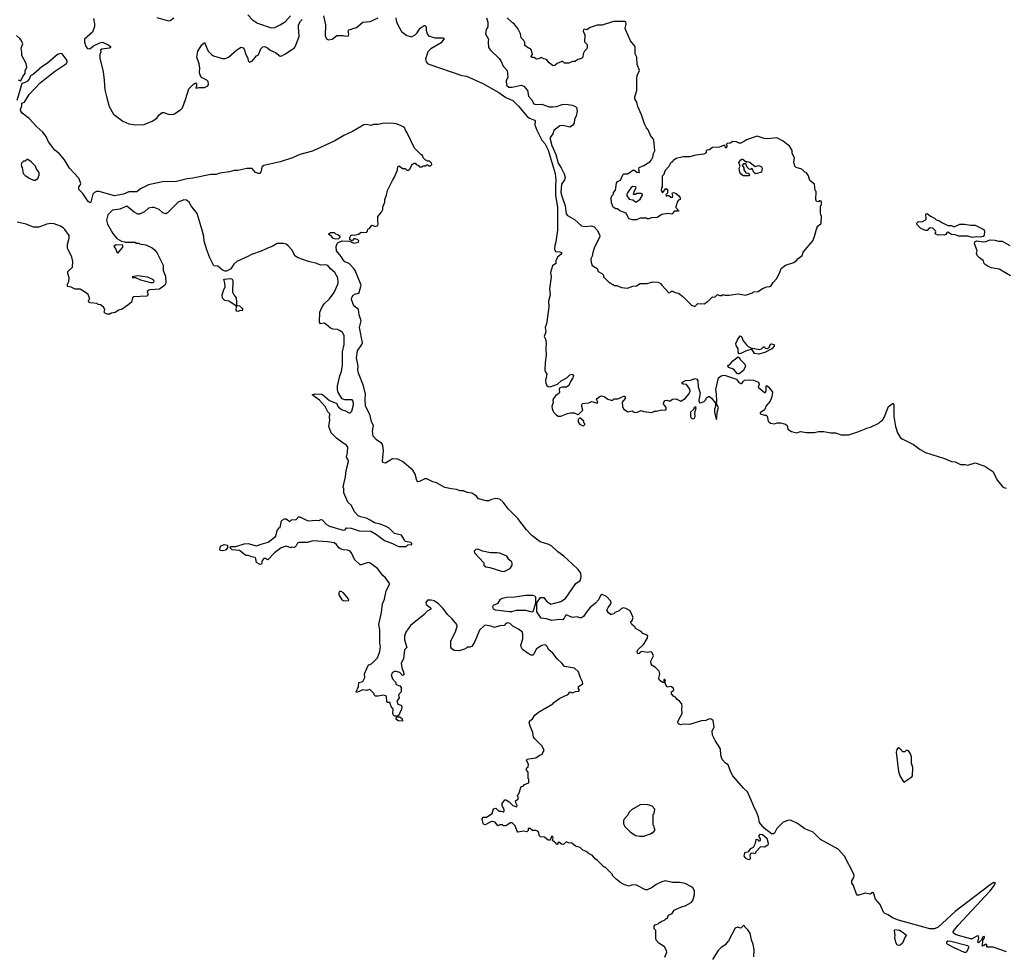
# Model space of a CAD drawing. Extents: x 2220520 to 2384350, y 721165 to 893491.
# Tile 52 of 256: x 2292783 to 2303720, y 761282 to 771653. Entities that reach past the tile are written whole.
import ezdxf

# ---------------------------------------------------------------- set-up
doc = ezdxf.new("R2010")
doc.units = 0

msp = doc.modelspace()

# ---------------------------------------------------------------- linework, layer by layer
at = {"layer": '0CON20XD'}
for points in [[(2293602, 771665), (2293616, 771605), (2293613, 771577), (2293591, 771515), (2293504, 771435), (2293502, 771405), (2293519, 771355), (2293535, 771334), (2293562, 771328), (2293605, 771362), (2293675, 771395), (2293702, 771402), (2293775, 771371), (2293791, 771355), (2293792, 771345), (2293782, 771338), (2293695, 771326), (2293682, 771315), (2293683, 771295), (2293674, 771265), (2293675, 771225), (2293711, 771075), (2293722, 770982), (2293730, 770875), (2293750, 770785), (2293779, 770689), (2293825, 770602), (2293928, 770525), (2293995, 770497), (2294075, 770484), (2294165, 770490), (2294256, 770524), (2294305, 770558), (2294332, 770595), (2294365, 770622), (2294385, 770623), (2294434, 770604), (2294485, 770600), (2294504, 770606), (2294573, 770657), (2294590, 770675), (2294626, 770765), (2294663, 770885), (2294714, 770936), (2294735, 770950), (2294746, 770936), (2294748, 770915), (2294740, 770895), (2294745, 770892), (2294775, 770899), (2294835, 770898), (2294873, 770917), (2294882, 770935), (2294878, 770965), (2294861, 770981), (2294802, 771012), (2294787, 771037), (2294779, 771071), (2294786, 771114), (2294776, 771164), (2294752, 771235), (2294762, 771305), (2294808, 771375), (2294835, 771398), (2294878, 771305), (2294913, 771265), (2294935, 771252), (2295035, 771222), (2295065, 771223), (2295102, 771238), (2295195, 771317), (2295245, 771346), (2295265, 771341), (2295277, 771327), (2295296, 771265), (2295319, 771225), (2295322, 771195), (2295335, 771180), (2295365, 771192), (2295415, 771252), (2295436, 771264), (2295462, 771328), (2295485, 771353), (2295505, 771354), (2295535, 771340), (2295565, 771314), (2295625, 771288), (2295675, 771248), (2295695, 771250), (2295737, 771273), (2295805, 771323), (2295828, 771332), (2295845, 771352), (2295886, 771466), (2295881, 771572), (2295881, 771595), (2295901, 771635), (2295922, 771655)], [(2294305, 771676), (2294435, 771639), (2294456, 771644), (2294496, 771675)], [(2295316, 771706), (2295371, 771651), (2295425, 771613), (2295578, 771562), (2295616, 771566), (2295676, 771594), (2295737, 771633), (2295792, 771695)], [(2296157, 771695), (2296181, 771595), (2296178, 771475), (2296191, 771441), (2296215, 771428), (2296255, 771437), (2296305, 771477), (2296375, 771478), (2296405, 771468), (2296435, 771472), (2296440, 771495), (2296433, 771525), (2296441, 771539), (2296525, 771567), (2296596, 771624), (2296678, 771632), (2296765, 771672)], [(2296960, 771675), (2296965, 771645), (2296975, 771611), (2297025, 771523), (2297085, 771476), (2297135, 771464), (2297176, 771484), (2297200, 771505), (2297233, 771557), (2297275, 771589), (2297285, 771590), (2297295, 771582), (2297299, 771569), (2297299, 771535), (2297311, 771495), (2297326, 771475), (2297395, 771450), (2297485, 771452), (2297500, 771445), (2297465, 771395), (2297350, 771330), (2297316, 771295), (2297291, 771215), (2297300, 771185), (2297315, 771167), (2297328, 771158), (2297695, 771033), (2297745, 771027), (2297927, 770945), (2298105, 770843), (2298185, 770788), (2298261, 770755), (2298325, 770691), (2298419, 770579), (2298445, 770559), (2298503, 770535), (2298509, 770525), (2298504, 770485), (2298529, 770425), (2298584, 770315), (2298615, 770279), (2298655, 770205), (2298730, 769945), (2298739, 769869), (2298734, 769815), (2298736, 769705), (2298758, 769565), (2298759, 769315), (2298739, 769185), (2298726, 769145), (2298724, 769105), (2298735, 769077), (2298785, 769073), (2298801, 769065), (2298803, 769055), (2298795, 769043), (2298756, 769015), (2298737, 768975), (2298738, 768945), (2298701, 768919), (2298678, 768845), (2298688, 768795), (2298667, 768665), (2298676, 768595), (2298656, 768525), (2298662, 768465), (2298639, 768295), (2298630, 768265)], [(2297970, 771675), (2297983, 771625), (2297983, 771575), (2297966, 771545), (2297956, 771495), (2297992, 771435), (2297987, 771405), (2297992, 771345), (2298013, 771313), (2298110, 771220), (2298129, 771195), (2298155, 771138), (2298197, 771087), (2298204, 771016), (2298186, 770975), (2298191, 770925), (2298218, 770905), (2298255, 770904), (2298354, 770926), (2298384, 770915), (2298423, 770865), (2298435, 770805), (2298468, 770768), (2298495, 770719), (2298515, 770709), (2298585, 770714), (2298665, 770686), (2298705, 770686), (2298745, 770690), (2298810, 770710), (2298855, 770713), (2298922, 770702), (2298958, 770688), (2298968, 770678), (2298974, 770635), (2298964, 770585), (2298948, 770545), (2298943, 770505), (2298925, 770476), (2298895, 770458), (2298815, 770476), (2298785, 770474), (2298718, 770422), (2298704, 770385), (2298675, 770345), (2298675, 770325), (2298695, 770255), (2298740, 770155), (2298765, 770058), (2298797, 770007), (2298830, 769940), (2298841, 769901), (2298835, 769875), (2298802, 769825), (2298796, 769735), (2298804, 769694), (2298842, 769585), (2298855, 769498), (2298869, 769479), (2298948, 769435), (2299025, 769363), (2299065, 769354), (2299135, 769364), (2299165, 769351), (2299199, 769315), (2299224, 769265), (2299226, 769244), (2299164, 769115), (2299148, 769065), (2299142, 769025), (2299128, 768995), (2299130, 768955), (2299144, 768924), (2299198, 768888), (2299210, 768855), (2299250, 768835), (2299270, 768815), (2299270, 768795), (2299335, 768730), (2299345, 768730), (2299365, 768710), (2299375, 768710), (2299385, 768700), (2299415, 768700), (2299468, 768678), (2299535, 768672), (2299595, 768692), (2299635, 768698), (2299675, 768722), (2299755, 768723), (2299815, 768742), (2299875, 768738), (2299903, 768723), (2299918, 768705), (2299995, 768620), (2300008, 768622), (2300023, 768637), (2300035, 768638), (2300063, 768623), (2300100, 768615), (2300149, 768579), (2300245, 768480), (2300275, 768470), (2300288, 768472), (2300315, 768500), (2300392, 768498), (2300415, 768520), (2300425, 768520), (2300480, 768575), (2300505, 768572), (2300535, 768600), (2300555, 768590), (2300585, 768590), (2300595, 768600), (2300615, 768592), (2300665, 768592), (2300765, 768608), (2300845, 768592), (2300925, 768620), (2300935, 768630), (2300987, 768633), (2301033, 768667), (2301083, 768687), (2301115, 768688), (2301126, 768694), (2301152, 768735), (2301190, 768775), (2301228, 768845), (2301241, 768889), (2301290, 768925), (2301384, 768956), (2301413, 768977), (2301431, 768999), (2301476, 769034), (2301485, 769072), (2301592, 769195), (2301612, 769245), (2301633, 769327), (2301642, 769338), (2301643, 769357), (2301682, 769385), (2301687, 769395), (2301690, 769465), (2301682, 769485), (2301678, 769505), (2301680, 769585), (2301690, 769595), (2301690, 769625), (2301686, 769636), (2301675, 769640), (2301665, 769640), (2301655, 769630), (2301633, 769633), (2301628, 769655), (2301630, 769745), (2301620, 769755), (2301612, 769825), (2301562, 769865), (2301545, 769920), (2301525, 769950), (2301505, 769958), (2301471, 769991), (2301410, 770010), (2301393, 770025), (2301382, 770075), (2301390, 770115), (2301365, 770170), (2301365, 770200), (2301338, 770245), (2301264, 770304), (2301195, 770342), (2301095, 770328), (2301053, 770333), (2300975, 770358), (2300855, 770320), (2300835, 770302), (2300795, 770282), (2300775, 770282), (2300745, 770297), (2300705, 770298), (2300675, 770280), (2300643, 770277), (2300630, 770265), (2300640, 770255), (2300635, 770230), (2300625, 770230), (2300618, 770248), (2300608, 770258), (2300555, 770238), (2300478, 770232), (2300445, 770208), (2300420, 770205), (2300410, 770195), (2300410, 770175), (2300382, 770158), (2300295, 770148), (2300225, 770128), (2300155, 770130), (2300075, 770112), (2300040, 770085), (2300035, 770070), (2300025, 770070), (2300010, 770055), (2299998, 770025), (2299952, 769978), (2299945, 769960)], [(2299945, 769960), (2299940, 769935), (2299920, 769915), (2299920, 769795), (2299912, 769785), (2299910, 769755), (2299925, 769730), (2299962, 769778), (2299978, 769768), (2299980, 769725), (2299962, 769708), (2299963, 769693), (2299975, 769700), (2299995, 769700), (2300015, 769680), (2300035, 769680), (2300038, 769695), (2300030, 769725), (2300045, 769732), (2300075, 769722), (2300106, 769696), (2300120, 769675), (2300120, 769655), (2300102, 769648), (2300090, 769635), (2300072, 769575), (2300072, 769565), (2300100, 769535), (2300100, 769525), (2300053, 769527), (2300039, 769501), (2300026, 769494), (2299985, 769500), (2299915, 769490), (2299865, 769456), (2299798, 769452), (2299775, 769440), (2299755, 769440), (2299745, 769450), (2299675, 769448), (2299635, 769430), (2299585, 769430), (2299555, 769442), (2299542, 769455), (2299520, 769505), (2299448, 769528), (2299425, 769550), (2299405, 769550), (2299375, 769572), (2299357, 769617), (2299352, 769675), (2299360, 769695), (2299380, 769715), (2299380, 769735), (2299402, 769758), (2299414, 769836), (2299424, 769856), (2299458, 769872), (2299482, 769928), (2299495, 769940), (2299535, 769942), (2299565, 769958), (2299595, 769983), (2299606, 769986), (2299640, 769960), (2299670, 769955), (2299659, 769995), (2299665, 770012), (2299715, 770032), (2299782, 770075), (2299803, 770095), (2299817, 770125), (2299823, 770165), (2299837, 770195), (2299827, 770315), (2299821, 770331), (2299790, 770365), (2299765, 770430), (2299745, 770450), (2299722, 770495), (2299692, 770595), (2299648, 770688), (2299638, 770735), (2299618, 770775), (2299618, 770795), (2299638, 770865), (2299638, 770995), (2299643, 771033), (2299668, 771088), (2299642, 771155), (2299639, 771235), (2299620, 771275), (2299620, 771355), (2299569, 771419), (2299516, 771535), (2299510, 771555), (2299520, 771605), (2299515, 771628), (2299505, 771632), (2299378, 771632), (2299255, 771592), (2299198, 771592), (2299120, 771565), (2299085, 771540), (2299053, 771547), (2299045, 771540), (2299043, 771525), (2299062, 771485), (2299058, 771408), (2299087, 771377), (2299088, 771345), (2299085, 771330), (2299058, 771305), (2299042, 771275), (2299040, 771235), (2299025, 771220), (2298985, 771210), (2298955, 771190), (2298923, 771187), (2298885, 771170), (2298835, 771170), (2298817, 771187), (2298805, 771188), (2298753, 771167), (2298727, 771143), (2298708, 771142), (2298664, 771174), (2298635, 771210), (2298605, 771217), (2298575, 771232), (2298545, 771217), (2298525, 771214), (2298495, 771232), (2298475, 771232), (2298465, 771240), (2298463, 771247), (2298480, 771265), (2298470, 771315), (2298455, 771332), (2298435, 771337), (2298396, 771366), (2298395, 771400), (2298383, 771423), (2298353, 771453), (2298346, 771496), (2298318, 771555), (2298276, 771606), (2298257, 771617), (2298200, 771675)], [(2292765, 770983), (2292797, 770973), (2292818, 771022), (2292844, 771055), (2292846, 771085), (2292864, 771126), (2292856, 771165), (2292807, 771255), (2292808, 771292), (2292799, 771335), (2292817, 771385), (2292798, 771425), (2292786, 771445), (2292747, 771477)], [(2296376, 768984), (2296354, 769024), (2296302, 769085), (2296300, 769135), (2296309, 769165), (2296322, 769178), (2296367, 769197), (2296452, 769192), (2296495, 769172), (2296545, 769182), (2296550, 769195), (2296539, 769209), (2296515, 769220), (2296495, 769218), (2296475, 769198), (2296451, 769211), (2296449, 769235), (2296463, 769257), (2296475, 769262), (2296502, 769258), (2296545, 769272), (2296578, 769292), (2296635, 769290), (2296647, 769303), (2296650, 769325), (2296670, 769335), (2296695, 769370), (2296735, 769357), (2296762, 769365), (2296767, 769385), (2296760, 769415), (2296760, 769465), (2296802, 769515), (2296818, 769545), (2296818, 769575), (2296838, 769625), (2296838, 769655), (2296858, 769705), (2296868, 769755), (2296923, 769867), (2296947, 769903), (2296980, 769985), (2296985, 770020), (2296995, 770030), (2297015, 770020), (2297035, 770000), (2297065, 770000), (2297085, 769980), (2297105, 769980), (2297118, 769992), (2297142, 770048), (2297155, 770050), (2297165, 770060), (2297178, 770058), (2297192, 770042), (2297208, 770038), (2297225, 770020), (2297255, 770020), (2297265, 770030), (2297295, 770030), (2297305, 770040), (2297315, 770040), (2297325, 770030), (2297345, 770030), (2297360, 770045), (2297358, 770058), (2297335, 770080), (2297315, 770080), (2297305, 770090), (2297292, 770092), (2297270, 770115), (2297256, 770146), (2297240, 770155), (2297170, 770225), (2297088, 770395), (2297068, 770425), (2297058, 770455), (2297015, 770477), (2296965, 770496), (2296905, 770503), (2296815, 770500), (2296765, 770489), (2296715, 770488), (2296685, 770478), (2296635, 770489), (2296607, 770485), (2296479, 770411), (2296385, 770368), (2296285, 770306), (2296035, 770193), (2295896, 770154), (2295815, 770118), (2295675, 770075), (2295496, 770034), (2295473, 770015), (2295465, 769975), (2295455, 769946), (2295435, 769943), (2295404, 769954), (2295365, 769999), (2295305, 770000), (2295205, 769976), (2295165, 769979), (2295115, 769962), (2295005, 769947), (2294965, 769934), (2294905, 769932), (2294705, 769891), (2294644, 769886), (2294526, 769854), (2294369, 769851), (2294215, 769818), (2294125, 769773), (2294085, 769741), (2293995, 769740), (2293935, 769715), (2293835, 769698), (2293665, 769743), (2293635, 769744), (2293613, 769735), (2293594, 769716), (2293575, 769626), (2293565, 769620), (2293545, 769632), (2293485, 769724), (2293441, 769765), (2293439, 769795), (2293456, 769815), (2293463, 769835), (2293442, 769892), (2293335, 770004), (2293280, 770095), (2293225, 770163), (2293175, 770205), (2293105, 770296), (2293077, 770355), (2293041, 770405), (2292974, 770464), (2292887, 770557), (2292812, 770615), (2292795, 770635), (2292794, 770655), (2292809, 770695), (2292808, 770725), (2292835, 770738), (2292890, 770820), (2293010, 770950), (2293171, 771079), (2293304, 771165), (2293312, 771185), (2293309, 771199), (2293255, 771273), (2293235, 771279), (2293203, 771267), (2293091, 771169), (2293031, 771129), (2292935, 771046), (2292905, 771030), (2292888, 770992), (2292869, 770971), (2292845, 770954), (2292807, 770943), (2292786, 770865), (2292753, 770757)], [(2292935, 769870), (2292955, 769872), (2292985, 769890), (2293000, 769925), (2292998, 769955), (2292965, 770000), (2292960, 770025), (2292910, 770075), (2292875, 770100), (2292862, 770098), (2292845, 770080), (2292825, 770080), (2292805, 770060), (2292800, 770045), (2292803, 770023), (2292812, 770012), (2292822, 769945), (2292845, 769922), (2292895, 769890), (2292935, 769870)], [(2300885, 769920), (2300825, 769920), (2300805, 769930), (2300782, 769955), (2300777, 770003), (2300788, 770025), (2300773, 770065), (2300792, 770095), (2300805, 770102), (2300815, 770102), (2300855, 770070), (2300865, 770077), (2300895, 770072), (2300952, 770022), (2300995, 770032), (2301025, 770020), (2301030, 770005), (2301025, 769960), (2300955, 769942), (2300940, 769955), (2300918, 769998), (2300902, 769988), (2300885, 769992), (2300864, 770014), (2300850, 770050), (2300825, 770050), (2300810, 770035), (2300826, 770006), (2300828, 769985), (2300851, 769951), (2300877, 769947), (2300885, 769940), (2300890, 769925), (2300885, 769920)], [(2299635, 769630), (2299675, 769660), (2299702, 769705), (2299702, 769715), (2299685, 769723), (2299655, 769723), (2299638, 769722), (2299625, 769710), (2299602, 769712), (2299608, 769745), (2299632, 769785), (2299627, 769797), (2299595, 769800), (2299575, 769788), (2299535, 769730), (2299528, 769715), (2299528, 769698), (2299555, 769660), (2299595, 769652), (2299625, 769630), (2299635, 769630)], [(2296677, 765617), (2296655, 765624), (2296575, 765596), (2296565, 765599), (2296504, 765655), (2296474, 765725), (2296455, 765749), (2296425, 765762), (2296375, 765764), (2296346, 765776), (2296327, 765787), (2296302, 765822), (2296275, 765840), (2296204, 765854), (2296045, 765864), (2295975, 765846), (2295884, 765846), (2295871, 765839), (2295853, 765807), (2295835, 765790), (2295805, 765792), (2295795, 765788), (2295745, 765803), (2295688, 765785), (2295615, 765732), (2295545, 765658), (2295535, 765652), (2295515, 765667), (2295494, 765666), (2295477, 765645), (2295470, 765605), (2295455, 765600), (2295412, 765622), (2295408, 765665), (2295398, 765678), (2295360, 765685), (2295325, 765702), (2295295, 765702), (2295225, 765757), (2295145, 765763), (2295120, 765785), (2295125, 765800), (2295185, 765800), (2295278, 765832), (2295325, 765833), (2295342, 765828), (2295415, 765807), (2295464, 765826), (2295545, 765848), (2295630, 765915), (2295643, 765977), (2295665, 766010), (2295677, 766013), (2295690, 766085), (2295700, 766095), (2295725, 766110), (2295745, 766110), (2295785, 766080), (2295803, 766097), (2295855, 766100), (2295870, 766115), (2295875, 766130), (2295895, 766130), (2295975, 766090), (2295997, 766087), (2296075, 766093), (2296115, 766090), (2296125, 766100), (2296145, 766098), (2296193, 766045), (2296226, 766026), (2296375, 765984), (2296398, 765985), (2296415, 766008), (2296464, 766006), (2296555, 765976), (2296685, 765970), (2296746, 765936), (2296835, 765866), (2296926, 765836), (2296975, 765807), (2296995, 765801), (2297075, 765800), (2297095, 765820), (2297138, 765822), (2297140, 765835), (2297130, 765845), (2297068, 765858), (2297057, 765867), (2297050, 765885), (2297026, 765926), (2296945, 765947), (2296886, 766006), (2296855, 766023), (2296789, 766049), (2296725, 766063), (2296678, 766095), (2296635, 766114), (2296570, 766130), (2296543, 766143), (2296502, 766185), (2296468, 766255), (2296428, 766295), (2296384, 766396), (2296384, 766445), (2296378, 766465), (2296402, 766575), (2296409, 766645), (2296436, 766744), (2296432, 766765), (2296413, 766795), (2296424, 766845), (2296427, 766905), (2296415, 766928), (2296378, 766948), (2296303, 767003), (2296244, 767065), (2296219, 767135), (2296230, 767205), (2296223, 767235), (2296230, 767275), (2296207, 767297), (2296175, 767357), (2296115, 767427), (2296032, 767485), (2296065, 767496), (2296135, 767494), (2296148, 767488), (2296225, 767423), (2296308, 767388), (2296313, 767363), (2296325, 767348), (2296365, 767320), (2296395, 767313), (2296444, 767284), (2296455, 767287), (2296471, 767305), (2296491, 767375), (2296487, 767417), (2296475, 767430), (2296395, 767431), (2296365, 767440), (2296322, 767512), (2296314, 767545), (2296314, 767586), (2296340, 767695), (2296359, 767745), (2296369, 767815), (2296369, 767965), (2296387, 768045), (2296387, 768145), (2296368, 768178), (2296345, 768198), (2296315, 768212), (2296266, 768216), (2296237, 768227), (2296185, 768271), (2296165, 768281), (2296126, 768276), (2296115, 768292), (2296119, 768405), (2296139, 768455), (2296164, 768495), (2296225, 768551), (2296278, 768622), (2296319, 768715), (2296322, 768735), (2296317, 768785), (2296285, 768844), (2296235, 768886), (2296205, 768921), (2296175, 768928), (2296125, 768927), (2296085, 768946), (2295990, 768965), (2295875, 769006), (2295841, 769031), (2295811, 769091), (2295765, 769140), (2295745, 769158), (2295715, 769168), (2295645, 769165), (2295595, 769136), (2295527, 769113), (2295465, 769081), (2295360, 769045), (2295317, 769023), (2295195, 768968), (2295162, 768938), (2295130, 768885), (2295079, 768861), (2295065, 768860), (2295035, 768871), (2294985, 768916), (2294945, 768920), (2294936, 768926), (2294896, 769006), (2294861, 769095), (2294834, 769194), (2294830, 769245), (2294812, 769315), (2294755, 769500), (2294688, 769585), (2294666, 769626), (2294635, 769648), (2294605, 769651), (2294544, 769626), (2294425, 769508), (2294405, 769498), (2294375, 769508), (2294334, 769544), (2294276, 769566), (2294255, 769568), (2294215, 769560), (2294171, 769519), (2294115, 769493), (2294094, 769494), (2294054, 769514), (2293975, 769580), (2293895, 769549), (2293815, 769538), (2293762, 769485), (2293749, 769425), (2293760, 769380), (2293817, 769277), (2293864, 769224), (2293915, 769192), (2293947, 769187), (2293955, 769180), (2294065, 769180), (2294075, 769170), (2294105, 769170), (2294115, 769162), (2294185, 769152), (2294255, 769118), (2294282, 769095), (2294307, 769065), (2294376, 768926), (2294378, 768865), (2294403, 768803), (2294407, 768725), (2294396, 768704), (2294335, 768658), (2294228, 768652), (2294207, 768643), (2294200, 768635), (2294210, 768595), (2294197, 768583), (2294052, 768575), (2294038, 768562), (2294027, 768515), (2293985, 768480), (2293922, 768438), (2293883, 768427), (2293845, 768400), (2293798, 768392), (2293785, 768380), (2293755, 768380), (2293735, 768390), (2293720, 768405), (2293728, 768435), (2293715, 768460), (2293680, 768485), (2293655, 768490), (2293645, 768500), (2293565, 768508), (2293550, 768515), (2293548, 768532), (2293558, 768545), (2293560, 768565), (2293545, 768600), (2293513, 768623), (2293455, 768658), (2293398, 768658), (2293355, 768682), (2293318, 768688), (2293313, 768693), (2293313, 768715), (2293328, 768745), (2293332, 768785), (2293318, 768835), (2293318, 768855), (2293370, 768905), (2293372, 768965), (2293362, 769015), (2293314, 769115), (2293313, 769155), (2293332, 769225), (2293332, 769255), (2293285, 769322), (2293265, 769342), (2293235, 769360), (2293166, 769386), (2293125, 769389), (2293085, 769381), (2292995, 769347), (2292935, 769347), (2292855, 769380), (2292755, 769403)], [(2303365, 769234), (2303315, 769248), (2303215, 769250), (2303175, 769263), (2303135, 769267), (2303095, 769292), (2303082, 769285), (2303070, 769265), (2303055, 769258), (2303005, 769263), (2302985, 769260), (2302954, 769274), (2302960, 769295), (2302957, 769307), (2302925, 769338), (2302895, 769342), (2302884, 769336), (2302865, 769310), (2302845, 769312), (2302795, 769332), (2302752, 769375), (2302748, 769392), (2302768, 769412), (2302805, 769408), (2302840, 769425), (2302852, 769438), (2302850, 769495), (2302865, 769500), (2302899, 769469), (2302945, 769447), (2302965, 769430), (2302995, 769422), (2303025, 769400), (2303095, 769367), (2303135, 769368), (2303165, 769352), (2303227, 769383), (2303278, 769382), (2303345, 769369), (2303395, 769372), (2303492, 769322), (2303500, 769305), (2303495, 769260), (2303485, 769244), (2303455, 769236), (2303415, 769242), (2303365, 769234)], [(2296295, 769216), (2296265, 769224), (2296248, 769248), (2296218, 769265), (2296218, 769275), (2296235, 769289), (2296275, 769290), (2296290, 769275), (2296316, 769266), (2296338, 769248), (2296340, 769235), (2296325, 769218), (2296295, 769216)], [(2303788, 768808), (2303665, 768881), (2303578, 768898), (2303542, 768912), (2303508, 768935), (2303498, 768945), (2303488, 768975), (2303445, 769006), (2303420, 769035), (2303413, 769055), (2303420, 769085), (2303388, 769165), (2303394, 769185), (2303414, 769196), (2303485, 769184), (2303515, 769189), (2303565, 769208), (2303615, 769204), (2303656, 769194), (2303695, 769192), (2303780, 769145)], [(2293875, 769060), (2293930, 769125), (2293928, 769148), (2293855, 769152), (2293830, 769135), (2293850, 769105), (2293862, 769072), (2293875, 769060)], [(2303745, 761298), (2303595, 761352), (2303535, 761350), (2303527, 761363), (2303525, 761380), (2303505, 761380), (2303495, 761370), (2303480, 761370), (2303478, 761362), (2303472, 761362), (2303480, 761370), (2303483, 761427), (2303498, 761445), (2303500, 761465), (2303495, 761470), (2303482, 761465), (2303465, 761430), (2303435, 761398), (2303428, 761405), (2303439, 761455), (2303435, 761477), (2303415, 761472), (2303365, 761444), (2303345, 761442), (2303185, 761488), (2303157, 761505), (2303152, 761525), (2303208, 761595), (2303563, 761975), (2303601, 762025), (2303622, 762065), (2303605, 762068), (2303565, 762044), (2303315, 761855), (2303175, 761745), (2302985, 761574), (2302945, 761554), (2302892, 761555), (2302545, 761651), (2302477, 761677), (2302431, 761711), (2302393, 761723), (2302379, 761739), (2302341, 761825), (2302289, 761885), (2302269, 761955), (2302255, 761959), (2302231, 761939), (2302175, 761949), (2302105, 761927), (2302085, 761930), (2302078, 761938), (2302044, 762034), (2302025, 762060), (2302028, 762088), (2302050, 762125), (2302052, 762145), (2302045, 762170), (2301945, 762361), (2301875, 762438), (2301680, 762545), (2301598, 762628), (2301504, 762664), (2301424, 762724), (2301345, 762761), (2301315, 762759), (2301265, 762739), (2301195, 762670), (2301166, 762615), (2301155, 762609), (2301135, 762611), (2301053, 762673), (2301001, 762735), (2300989, 762795), (2300967, 762855), (2300944, 762895), (2300910, 762985), (2300867, 763075), (2300823, 763115), (2300705, 763253), (2300682, 763295), (2300653, 763375), (2300624, 763394), (2300586, 763436), (2300572, 763482), (2300569, 763555), (2300508, 763645), (2300478, 763705), (2300477, 763753), (2300498, 763795), (2300487, 763867), (2300465, 763883), (2300445, 763887), (2300405, 763868), (2300357, 763863), (2300223, 763823), (2300156, 763826), (2300125, 763821), (2300102, 763832), (2300094, 763845), (2300096, 763865), (2300142, 763945), (2300139, 763995), (2300143, 764025), (2300137, 764055), (2300114, 764084), (2300085, 764102), (2300069, 764129), (2300045, 764140), (2300023, 764163), (2300023, 764185), (2300048, 764205), (2300045, 764227), (2300015, 764247), (2299975, 764240), (2299950, 764285), (2299958, 764305), (2299950, 764325), (2299940, 764325), (2299938, 764292), (2299925, 764290), (2299885, 764320), (2299883, 764335), (2299893, 764387), (2299888, 764415), (2299846, 764456), (2299808, 764478), (2299796, 764496), (2299794, 764526), (2299822, 764585), (2299805, 764628), (2299785, 764632), (2299757, 764623), (2299695, 764636), (2299675, 764627), (2299665, 764613), (2299655, 764610), (2299646, 764616), (2299641, 764635), (2299649, 764655), (2299715, 764718), (2299755, 764778), (2299762, 764805), (2299755, 764818), (2299704, 764834), (2299686, 764856), (2299625, 764890), (2299620, 764905), (2299582, 764935), (2299570, 764965), (2299585, 764980), (2299597, 765013), (2299565, 765087), (2299515, 765113), (2299485, 765119), (2299465, 765110), (2299444, 765086), (2299395, 765067), (2299385, 765052), (2299356, 765044), (2299345, 765047), (2299322, 765065), (2299307, 765095), (2299319, 765125), (2299346, 765155), (2299354, 765175), (2299351, 765195), (2299300, 765245), (2299255, 765268), (2299235, 765258), (2299212, 765208), (2299180, 765170), (2299115, 765118), (2299087, 765083), (2299046, 765025), (2299025, 765010), (2299005, 765009), (2298975, 765018), (2298925, 765014), (2298855, 765042), (2298845, 765036), (2298831, 765005), (2298815, 764988), (2298775, 764991), (2298695, 764978), (2298635, 764996), (2298575, 765005), (2298527, 765075), (2298527, 765175), (2298567, 765233), (2298605, 765234), (2298635, 765195), (2298685, 765162), (2298795, 765189), (2298845, 765225), (2298961, 765389), (2299009, 765425), (2299022, 765465), (2299017, 765505), (2298986, 765546), (2298923, 765603), (2298828, 765695), (2298762, 765742), (2298695, 765805), (2298660, 765825), (2298563, 765853), (2298473, 765923), (2298413, 765985), (2298315, 766112), (2298214, 766215), (2298155, 766293), (2298115, 766327), (2298074, 766336), (2298026, 766324), (2297995, 766308), (2297965, 766308), (2297880, 766330), (2297855, 766365), (2297805, 766395), (2297755, 766401), (2297715, 766419), (2297675, 766419), (2297635, 766433), (2297579, 766441), (2297505, 766457), (2297415, 766508), (2297365, 766523), (2297305, 766551), (2297285, 766551), (2297225, 766523), (2297205, 766520), (2297193, 766535), (2297177, 766605), (2297149, 766649), (2297037, 766747), (2296985, 766773), (2296924, 766776), (2296845, 766728), (2296818, 766735), (2296814, 766754), (2296825, 766865), (2296818, 766925), (2296805, 766947), (2296746, 766985), (2296710, 767025), (2296704, 767084), (2296714, 767145), (2296692, 767185), (2296676, 767256), (2296625, 767364), (2296622, 767435), (2296623, 767495), (2296602, 767585), (2296545, 767725), (2296540, 767765), (2296544, 767805), (2296526, 767895), (2296534, 767975), (2296584, 768045), (2296591, 768065), (2296557, 768233), (2296576, 768306), (2296554, 768376), (2296547, 768435), (2296496, 768476), (2296469, 768545), (2296472, 768568), (2296488, 768592), (2296514, 768606), (2296540, 768610), (2296556, 768624), (2296576, 768705), (2296509, 768865), (2296491, 768891), (2296445, 768943), (2296395, 768963), (2296376, 768984)], [(2294235, 768732), (2294265, 768734), (2294276, 768745), (2294269, 768765), (2294205, 768791), (2294093, 768807), (2294033, 768795), (2294035, 768790), (2294070, 768790), (2294127, 768765), (2294235, 768732)], [(2295205, 768410), (2295194, 768414), (2295188, 768425), (2295190, 768470), (2295106, 768526), (2295062, 768535), (2295035, 768560), (2295033, 768595), (2295046, 768644), (2295067, 768685), (2295063, 768725), (2295053, 768757), (2295052, 768768), (2295058, 768772), (2295125, 768778), (2295145, 768770), (2295152, 768755), (2295147, 768627), (2295162, 768595), (2295187, 768565), (2295192, 768515), (2295190, 768470), (2295202, 768478), (2295225, 768473), (2295258, 768445), (2295260, 768435), (2295255, 768420), (2295235, 768422), (2295205, 768410)], [(2298630, 768265), (2298620, 768235), (2298629, 768185), (2298609, 768135), (2298625, 768104), (2298632, 768065), (2298626, 767995), (2298630, 767925), (2298619, 767845), (2298618, 767765), (2298621, 767745), (2298639, 767715), (2298625, 767645), (2298627, 767615), (2298638, 767588), (2298655, 767577), (2298675, 767576), (2298757, 767603), (2298799, 767641), (2298861, 767675), (2298895, 767708), (2298920, 767715), (2298936, 767705), (2298927, 767673), (2298902, 767635), (2298882, 767588), (2298858, 767572), (2298805, 767572), (2298785, 767563), (2298775, 767545), (2298780, 767515), (2298776, 767505), (2298734, 767475), (2298712, 767445), (2298706, 767425), (2298708, 767402), (2298696, 767355), (2298699, 767335), (2298714, 767294), (2298745, 767260), (2298765, 767250), (2298795, 767249), (2298868, 767278), (2298905, 767286), (2298944, 767286), (2298985, 767268), (2298995, 767270), (2299040, 767315), (2299028, 767355), (2299028, 767375), (2299035, 767388), (2299105, 767398), (2299135, 767410), (2299155, 767409), (2299197, 767393), (2299207, 767405), (2299192, 767435), (2299198, 767445), (2299222, 767465), (2299246, 767474), (2299275, 767469), (2299315, 767437), (2299355, 767427), (2299372, 767428), (2299388, 767442), (2299427, 767443), (2299495, 767472), (2299505, 767470), (2299510, 767445), (2299477, 767405), (2299481, 767355), (2299492, 767332), (2299538, 767298), (2299585, 767308), (2299610, 767295), (2299635, 767291), (2299685, 767310), (2299715, 767300), (2299805, 767289), (2299835, 767304), (2299856, 767304), (2299915, 767320), (2299956, 767314), (2299966, 767324), (2299964, 767345), (2299936, 767385), (2299940, 767405), (2299955, 767423), (2299970, 767425), (2300005, 767416), (2300035, 767437), (2300075, 767442), (2300126, 767416), (2300175, 767445), (2300216, 767495), (2300230, 767525), (2300228, 767548), (2300189, 767599), (2300154, 767604), (2300140, 767615), (2300146, 767625), (2300180, 767645), (2300235, 767648), (2300285, 767667), (2300305, 767660), (2300315, 767642), (2300319, 767575), (2300341, 767505), (2300326, 767425), (2300331, 767401), (2300345, 767396), (2300388, 767412), (2300398, 767422), (2300415, 767458), (2300433, 767467), (2300445, 767468), (2300468, 767448), (2300512, 767392), (2300514, 767355), (2300500, 767325), (2300501, 767295), (2300515, 767230), (2300525, 767212), (2300534, 767307), (2300547, 767345), (2300520, 767395), (2300526, 767415), (2300524, 767495), (2300517, 767545), (2300546, 767675), (2300575, 767698), (2300605, 767703), (2300625, 767700), (2300745, 767659), (2300773, 767623), (2300795, 767611), (2300805, 767612), (2300818, 767635), (2300833, 767647), (2300889, 767651), (2300935, 767650), (2300991, 767625), (2300998, 767605), (2300985, 767570), (2301055, 767510), (2301068, 767512), (2301077, 767535), (2301075, 767586), (2301088, 767585), (2301105, 767571), (2301144, 767515), (2301139, 767465), (2301120, 767415), (2301077, 767365), (2301055, 767318), (2301010, 767285), (2301010, 767275), (2301055, 767260), (2301075, 767260), (2301087, 767247), (2301098, 767195), (2301125, 767170), (2301165, 767163), (2301197, 767173), (2301235, 767173), (2301291, 767161), (2301308, 767145), (2301317, 767105), (2301355, 767077), (2301415, 767063), (2301455, 767078), (2301525, 767067), (2301613, 767067), (2301657, 767077), (2301715, 767077), (2301795, 767063), (2301845, 767062), (2301907, 767043), (2301995, 767042), (2302095, 767073), (2302205, 767120), (2302235, 767127), (2302328, 767172), (2302345, 767188), (2302366, 767204), (2302387, 767235), (2302434, 767355), (2302485, 767392), (2302493, 767375), (2302494, 767245), (2302510, 767135), (2302533, 767063), (2302569, 767009), (2302586, 766996), (2302712, 766935), (2302785, 766877), (2302844, 766844), (2303055, 766779), (2303135, 766747), (2303175, 766741), (2303235, 766713), (2303285, 766713), (2303315, 766703), (2303395, 766732), (2303505, 766693), (2303593, 766633), (2303644, 766534), (2303695, 766472), (2303715, 766458), (2303742, 766448)], [(2300995, 767937), (2300945, 767944), (2300915, 767993), (2300845, 767970), (2300795, 767944), (2300775, 767943), (2300765, 767958), (2300763, 767995), (2300743, 768035), (2300740, 768055), (2300755, 768095), (2300785, 768142), (2300800, 768135), (2300818, 768085), (2300855, 768042), (2300875, 768022), (2300905, 768008), (2301005, 767991), (2301025, 767996), (2301045, 768020), (2301055, 768020), (2301065, 768003), (2301085, 767999), (2301108, 768012), (2301125, 768047), (2301135, 768051), (2301163, 768045), (2301165, 768028), (2301137, 767995), (2301061, 767955), (2301005, 767942), (2300995, 767937)], [(2300775, 767719), (2300755, 767719), (2300712, 767772), (2300655, 767791), (2300648, 767805), (2300655, 767816), (2300675, 767826), (2300706, 767865), (2300765, 767907), (2300775, 767902), (2300790, 767875), (2300837, 767825), (2300844, 767805), (2300825, 767755), (2300775, 767719)], [(2300255, 767221), (2300275, 767224), (2300287, 767245), (2300283, 767285), (2300299, 767341), (2300295, 767352), (2300275, 767340), (2300267, 767323), (2300236, 767295), (2300233, 767285), (2300233, 767253), (2300240, 767235), (2300255, 767221)], [(2299045, 767143), (2299060, 767155), (2299060, 767165), (2299050, 767175), (2299050, 767195), (2299005, 767230), (2298988, 767212), (2298988, 767185), (2299005, 767158), (2299045, 767143)], [(2295035, 765754), (2295015, 765757), (2295007, 765765), (2295010, 765795), (2295020, 765810), (2295055, 765823), (2295090, 765815), (2295090, 765785), (2295068, 765762), (2295035, 765754)], [(2298165, 765523), (2298232, 765555), (2298252, 765595), (2298252, 765615), (2298245, 765630), (2298218, 765655), (2298195, 765692), (2298116, 765726), (2298085, 765732), (2298012, 765732), (2297925, 765750), (2297875, 765772), (2297852, 765768), (2297832, 765748), (2297835, 765730), (2297938, 765618), (2297940, 765595), (2297960, 765575), (2298007, 765567), (2298135, 765527), (2298165, 765523)], [(2299951, 761239), (2299970, 761295), (2299967, 761315), (2299946, 761356), (2299884, 761394), (2299855, 761430), (2299848, 761455), (2299850, 761535), (2299830, 761555), (2299830, 761585), (2299842, 761598), (2299875, 761610), (2299895, 761630), (2299905, 761630), (2299915, 761640), (2299945, 761650), (2299965, 761670), (2299975, 761670), (2299990, 761705), (2300030, 761725), (2300055, 761760), (2300135, 761798), (2300175, 761808), (2300243, 761847), (2300262, 761868), (2300278, 761935), (2300278, 761975), (2300259, 762009), (2300240, 762025), (2300175, 762057), (2300115, 762067), (2300035, 762070), (2299955, 762087), (2299915, 762078), (2299855, 762048), (2299808, 762012), (2299755, 761988), (2299735, 761988), (2299635, 762040), (2299588, 762042), (2299555, 762028), (2299503, 762043), (2299460, 762065), (2299410, 762105), (2299370, 762145), (2299368, 762158), (2299285, 762240), (2299275, 762240), (2299203, 762313), (2299175, 762332), (2299143, 762373), (2299114, 762384), (2299075, 762412), (2299039, 762429), (2299008, 762458), (2298958, 762472), (2298917, 762507), (2298878, 762508), (2298855, 762520), (2298825, 762492), (2298803, 762493), (2298773, 762517), (2298762, 762508), (2298758, 762492), (2298745, 762490), (2298740, 762505), (2298700, 762535), (2298710, 762565), (2298705, 762580), (2298692, 762578), (2298675, 762540), (2298655, 762538), (2298612, 762572), (2298570, 762575), (2298555, 762590), (2298550, 762625), (2298538, 762638), (2298515, 762648), (2298478, 762648), (2298455, 762670), (2298432, 762668), (2298430, 762645), (2298417, 762633), (2298385, 762638), (2298318, 762628), (2298308, 762638), (2298287, 762697), (2298255, 762730), (2298235, 762732), (2298185, 762698), (2298158, 762698), (2298145, 762708), (2298115, 762708), (2298095, 762700), (2298065, 762738), (2298035, 762748), (2298023, 762747), (2297955, 762710), (2297936, 762716), (2297930, 762725), (2297922, 762775), (2297932, 762795), (2297967, 762793), (2298033, 762837), (2298045, 762888), (2298073, 762893), (2298105, 762862), (2298132, 762862), (2298155, 762852), (2298165, 762860), (2298166, 762876), (2298142, 762925), (2298142, 762945), (2298173, 762987), (2298185, 762988), (2298220, 762965), (2298260, 762925), (2298305, 762910), (2298308, 762925), (2298293, 762953), (2298292, 762975), (2298320, 762995), (2298320, 763025), (2298310, 763035), (2298327, 763053), (2298353, 763137), (2298375, 763140), (2298392, 763158), (2298440, 763175), (2298438, 763215), (2298430, 763225), (2298430, 763295), (2298412, 763315), (2298413, 763337), (2298430, 763355), (2298437, 763385), (2298412, 763425), (2298423, 763437), (2298438, 763442), (2298517, 763453), (2298563, 763487), (2298590, 763495), (2298590, 763505), (2298608, 763535), (2298588, 763585), (2298504, 763664), (2298490, 763685), (2298482, 763735), (2298452, 763805), (2298442, 763845), (2298450, 763865), (2298480, 763885), (2298504, 763926), (2298545, 763962), (2298705, 764052), (2298715, 764068), (2298782, 764118), (2298866, 764154), (2298883, 764167), (2298895, 764188), (2298925, 764177), (2298958, 764192), (2298996, 764194), (2299000, 764205), (2298990, 764225), (2298990, 764245), (2299038, 764275), (2299036, 764296), (2299012, 764342), (2298989, 764409), (2298945, 764450), (2298835, 764468), (2298807, 764505), (2298753, 764555), (2298707, 764615), (2298662, 764652), (2298640, 764695), (2298626, 764706), (2298615, 764710), (2298585, 764700), (2298525, 764666), (2298498, 764615), (2298486, 764594), (2298465, 764594), (2298431, 764611), (2298368, 764658), (2298353, 764685), (2298350, 764705), (2298372, 764775), (2298374, 764825), (2298368, 764848), (2298325, 764881), (2298263, 764915), (2298230, 764945), (2298205, 764954), (2298183, 764945), (2298165, 764923), (2298115, 764919), (2298057, 764903), (2298015, 764916), (2297955, 764926), (2297945, 764923), (2297890, 764870), (2297840, 764745), (2297805, 764692), (2297785, 764682), (2297755, 764682), (2297734, 764666), (2297665, 764643), (2297610, 764645), (2297584, 764664), (2297574, 764684), (2297574, 764755), (2297626, 764855), (2297641, 764915), (2297639, 764935), (2297588, 764998), (2297534, 765045), (2297488, 765112), (2297437, 765165), (2297386, 765196), (2297355, 765206), (2297314, 765206), (2297295, 765180), (2297299, 765155), (2297342, 765125), (2297352, 765115), (2297352, 765105), (2297308, 765082), (2297275, 765044), (2297126, 764924), (2297071, 764849), (2297058, 764805), (2297058, 764765), (2297082, 764678), (2297058, 764652), (2297048, 764555), (2297022, 764505), (2297028, 764458), (2297052, 764395), (2297050, 764375), (2297035, 764370), (2297005, 764403), (2296965, 764412), (2296945, 764412), (2296925, 764402), (2296910, 764375), (2296925, 764332), (2296958, 764295), (2296967, 764267), (2297005, 764253), (2297022, 764235), (2297020, 764185), (2296992, 764155), (2297000, 764115), (2296973, 764085), (2296985, 764048), (2297017, 764037), (2297030, 764025), (2297025, 763990), (2297008, 763965), (2296997, 763933), (2296985, 763920), (2296965, 763918), (2296948, 763918), (2296937, 763927), (2296930, 763945), (2296932, 763995), (2296910, 764025), (2296895, 764070), (2296865, 764070), (2296860, 764075), (2296858, 764135), (2296845, 764142), (2296825, 764148), (2296765, 764138), (2296735, 764140), (2296720, 764155), (2296720, 764165), (2296673, 764213), (2296635, 764202), (2296595, 764210), (2296535, 764183), (2296525, 764180), (2296520, 764185), (2296547, 764245), (2296550, 764290), (2296595, 764302), (2296617, 764345), (2296613, 764385), (2296649, 764471), (2296660, 764485), (2296693, 764497), (2296758, 764565), (2296784, 764635), (2296790, 764695), (2296784, 764725), (2296784, 764875), (2296774, 764935), (2296802, 765068), (2296814, 765165), (2296835, 765215), (2296855, 765307), (2296894, 765385), (2296845, 765454), (2296818, 765478), (2296757, 765557), (2296677, 765617)], [(2296405, 765198), (2296435, 765202), (2296440, 765205), (2296432, 765225), (2296382, 765285), (2296355, 765302), (2296335, 765300), (2296328, 765285), (2296328, 765265), (2296357, 765217), (2296375, 765202), (2296405, 765198)], [(2298475, 765070), (2298405, 765091), (2298299, 765091), (2298248, 765075), (2298225, 765075), (2298070, 765095), (2298048, 765105), (2298040, 765135), (2298045, 765150), (2298098, 765172), (2298123, 765215), (2298145, 765227), (2298195, 765237), (2298285, 765241), (2298405, 765261), (2298485, 765259), (2298503, 765253), (2298512, 765242), (2298514, 765185), (2298511, 765155), (2298488, 765085), (2298475, 765070)], [(2297035, 763860), (2296990, 763865), (2296972, 763875), (2296960, 763895), (2296975, 763910), (2297005, 763908), (2297032, 763885), (2297035, 763860)], [(2302605, 763182), (2302695, 763244), (2302700, 763255), (2302706, 763345), (2302689, 763395), (2302688, 763465), (2302675, 763506), (2302655, 763533), (2302635, 763538), (2302615, 763522), (2302595, 763522), (2302565, 763553), (2302545, 763563), (2302535, 763559), (2302526, 763545), (2302521, 763515), (2302545, 763302), (2302562, 763245), (2302605, 763182)], [(2299667, 762583), (2299715, 762583), (2299792, 762608), (2299805, 762620), (2299815, 762620), (2299840, 762645), (2299840, 762665), (2299832, 762672), (2299830, 762695), (2299820, 762705), (2299820, 762825), (2299830, 762835), (2299840, 762885), (2299810, 762915), (2299753, 762937), (2299675, 762932), (2299580, 762875), (2299550, 762845), (2299538, 762815), (2299495, 762770), (2299490, 762755), (2299490, 762725), (2299500, 762695), (2299565, 762632), (2299625, 762592), (2299667, 762583)], [(2300885, 762320), (2300855, 762332), (2300842, 762345), (2300832, 762365), (2300837, 762395), (2300845, 762406), (2300879, 762411), (2300905, 762446), (2300935, 762462), (2300957, 762505), (2300965, 762548), (2300975, 762550), (2300995, 762528), (2301012, 762535), (2301013, 762555), (2300993, 762585), (2301014, 762606), (2301035, 762602), (2301081, 762561), (2301096, 762505), (2301094, 762485), (2301055, 762462), (2301014, 762466), (2300961, 762409), (2300952, 762388), (2300926, 762396), (2300905, 762392), (2300893, 762375), (2300897, 762333), (2300885, 762320)], [(2300938, 761245), (2300942, 761322), (2300932, 761382), (2300913, 761433), (2300898, 761505), (2300873, 761543), (2300840, 761575), (2300840, 761585), (2300825, 761590), (2300795, 761562), (2300755, 761573), (2300730, 761560), (2300655, 761420), (2300615, 761372), (2300575, 761347), (2300543, 761315), (2300478, 761212)], [(2302545, 761368), (2302532, 761372), (2302516, 761405), (2302506, 761455), (2302509, 761485), (2302500, 761535), (2302504, 761546), (2302555, 761538), (2302597, 761515), (2302633, 761485), (2302618, 761465), (2302591, 761395), (2302565, 761373), (2302545, 761368)], [(2303295, 761294), (2303307, 761305), (2303326, 761345), (2303326, 761356), (2303316, 761365), (2303125, 761414), (2303094, 761416), (2303078, 761405), (2303078, 761395), (2303088, 761385), (2303159, 761345), (2303275, 761294), (2303295, 761294)]]:
    msp.add_lwpolyline(points, dxfattribs=at)

doc.saveas('drawing.dxf')
